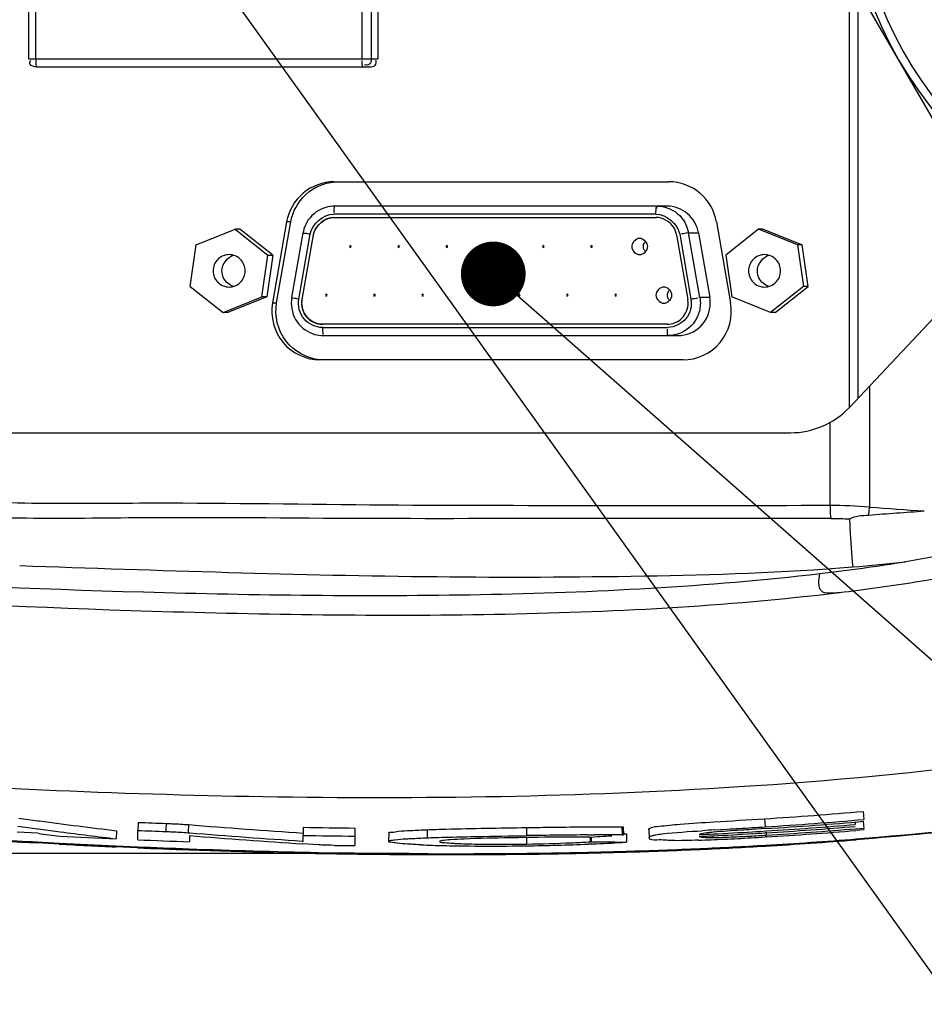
# Model space of a CAD drawing. Header units: millimetres. Extents: x 4086 to 8318, y 123 to 1549.
# Tile 8 of 56: x 6715 to 6743, y 730 to 761. Entities that reach past the tile are written whole.
import ezdxf
from ezdxf import colors
from ezdxf.entities.mleader import LeaderData, LeaderLine
from ezdxf.math import Vec2, Vec3

# ---------------------------------------------------------------- set-up
doc = ezdxf.new("R2010")
doc.units = ezdxf.units.MM
doc.styles.get("Standard").update_dxf_attribs({"font": 'SourceHanSansCN-Normal.ttf'})
doc.dimstyles.get("Standard").update_dxf_attribs({"dimscale": 6, "dimtxt": 5, "dimasz": 3, "dimexe": 0.18, "dimexo": 0.0625, "dimgap": 0.8, "dimtad": 1, "dimtoh": 1, "dimdec": 1, "dimlfac": 2, "dimzin": 0, "dimdsep": 46, "dimtxsty": 'Standard', "dimcen": 0.09, "dimclrd": 256, "dimclre": 256, "dimclrt": 256, "dimadec": 0, "dimazin": 2, "dimtfac": 1, "dimtdec": 1, "dimtofl": 0, "dimtmove": 0, "dimatfit": 3, "dimfxl": 1, "dimtolj": 1, "dimtzin": 0, "dimarcsym": 0})

# ---------------------------------------------------------------- blocks, each defined once
blk = doc.blocks.new('*D934')
at = {"lineweight": -2}
for p, q in [((6725.939, 796.013), (6603.84, 796.013)), ((6604.92, 790.013), (6604.92, 740.994)), ((6726.949, 734.994), (6603.84, 734.994))]:
    blk.add_line(p, q, dxfattribs=at)
for points in [[(6605.92, 790.013), (6603.92, 790.013), (6604.92, 796.013)], [(6603.92, 740.994), (6605.92, 740.994), (6604.92, 734.994)]]:
    blk.add_solid(points)
at = {"layer": 'Defpoints', "color": 0}
for p in [(6726.314, 796.013), (6604.92, 734.994), (6727.324, 734.994)]:
    blk.add_point(p, dxfattribs=at)
at = {"insert": (6597.066, 765.503), "char_height": 30, "attachment_point": 5, "rotation": 90}
blk.add_mtext('\\A1;\\A1;{\\H0.2x;122}', dxfattribs=at)
blk = doc.blocks.new('_Dot')
at = {"color": 0, "linetype": 'ByBlock', "lineweight": -2}
blk.add_line((-0.5, 0), (-1, 0), dxfattribs=at)
at = {"color": 0, "linetype": 'ByBlock', "const_width": 0.5}
blk.add_lwpolyline([(-0.25, 0, 1), (0.25, 0, 1)], format="xyb", close=True, dxfattribs=at)

msp = doc.modelspace()

# ---------------------------------------------------------------- linework, layer by layer
at = {"color": 7, "linetype": 'Continuous'}
for p, q in [((6744.1977, 755.7983), (6739.933, 763.1849)), ((6715.1968, 762.4208), (6715.1968, 759.5416)), ((6715.4163, 762.4208), (6715.4163, 759.5416)), ((6725.4906, 759.5416), (6725.4906, 762.4208)), ((6725.7692, 762.4208), (6725.7692, 759.5416)), ((6725.9764, 762.4208), (6725.9764, 759.5416)), ((6740.5374, 748.7811), (6740.5374, 762.138)), ((6740.7919, 761.6973), (6740.7919, 749.0512)), ((6715.1968, 759.5416), (6725.9764, 759.5416)), ((6715.4468, 759.2916), (6725.7283, 759.2916)), ((6724.6301, 755.7416), (6734.9654, 755.7416)), ((6734.563, 754.7416), (6724.6181, 754.7416)), ((6734.8981, 754.9916), (6724.6485, 754.9916)), ((6723.1639, 754.5021), (6722.7263, 752.0021)), ((6722.8543, 752.0021), (6723.2918, 754.5021)), ((6723.2918, 754.5021), (6723.1639, 754.5021)), ((6724.6181, 754.6416), (6734.5691, 754.6416)), ((6736.4316, 754.5021), (6736.8691, 752.0021)), ((6720.3757, 753.797), (6721.5744, 754.278)), ((6721.5744, 754.278), (6722.5873, 753.4726)), ((6721.7207, 754.278), (6721.5744, 754.278)), ((6722.7335, 753.4726), (6721.7207, 754.278)), ((6723.3216, 752.1637), (6723.669, 754.1637)), ((6723.5374, 752.1209), (6723.8848, 754.1209)), ((6723.9826, 754.1036), (6723.6352, 752.1036)), ((6723.6413, 752.1036), (6723.9887, 754.1036)), ((6723.9887, 754.1036), (6723.9826, 754.1036)), ((6735.1985, 754.1036), (6735.5459, 752.1036)), ((6735.2963, 754.1209), (6735.6437, 752.1209)), ((6735.9185, 752.164), (6735.5712, 754.164)), ((6735.5712, 754.164), (6735.8758, 754.164)), ((6735.8758, 754.164), (6736.2232, 752.164)), ((6737.7285, 754.278), (6736.7157, 753.4726)), ((6738.9273, 753.797), (6737.7285, 754.278)), ((6737.8748, 754.278), (6737.7285, 754.278)), ((6737.8748, 754.278), (6739.0735, 753.797)), ((6720.1898, 752.5106), (6720.3757, 753.797)), ((6738.9273, 753.797), (6739.1131, 752.5106)), ((6739.0735, 753.797), (6738.9273, 753.797)), ((6739.2594, 752.5106), (6739.0735, 753.797)), ((6722.4014, 752.1862), (6722.5873, 753.4726)), ((6722.7335, 753.4726), (6722.5476, 752.1862)), ((6722.5873, 753.4726), (6722.7335, 753.4726)), ((6736.7157, 753.4726), (6736.9016, 752.1862)), ((6720.1898, 752.5106), (6721.2026, 751.7052)), ((6739.1131, 752.5106), (6738.1003, 751.7052)), ((6738.2465, 751.7052), (6739.2594, 752.5106)), ((6739.2594, 752.5106), (6739.1131, 752.5106)), ((6721.2026, 751.7052), (6722.4014, 752.1862)), ((6722.5476, 752.1862), (6721.3489, 751.7052)), ((6722.5476, 752.1862), (6722.4014, 752.1862)), ((6722.7263, 752.0021), (6722.8543, 752.0021)), ((6723.6352, 752.1036), (6723.6413, 752.1036)), ((6736.2232, 752.164), (6735.9185, 752.164)), ((6738.1003, 751.7052), (6736.9016, 752.1862)), ((6721.3489, 751.7052), (6721.2026, 751.7052)), ((6738.2465, 751.7052), (6738.1003, 751.7052)), ((6740.5328, 748.7764), (6743.4566, 751.8779)), ((6734.9165, 751.3416), (6724.2707, 751.3416)), ((6724.2707, 751.2416), (6734.9104, 751.2416)), ((6724.3012, 750.9916), (6735.2455, 750.9916)), ((6735.4029, 750.2416), (6724.1925, 750.2416)), ((6741.1542, 749.4356), (6741.1542, 745.6977)), ((6739.9356, 745.7434), (6739.9356, 748.3102)), ((6741.1341, 745.4483), (6741.1542, 745.6977)), ((6740.9573, 736.298), (6740.9791, 736.0492)), ((6714.8969, 736.0909), (6715.4876, 736.0108)), ((6715.4876, 736.0108), (6715.5394, 736.0038)), ((6718.5775, 735.9604), (6718.5672, 735.7108)), ((6720.1325, 735.8894), (6720.1239, 735.6398)), ((6737.9147, 736.0703), (6737.9303, 735.821)), ((6740.7104, 735.9704), (6740.7168, 735.8955)), ((6740.961, 735.9911), (6740.9787, 735.785)), ((6715.4893, 735.6212), (6714.8414, 735.6569)), ((6714.863, 735.8442), (6715.4741, 735.7613)), ((6715.4741, 735.7613), (6715.5071, 735.7569)), ((6715.5071, 735.7569), (6716.176, 735.6686)), ((6717.9124, 735.6999), (6717.9014, 735.4503)), ((6720.1239, 735.6398), (6720.1713, 735.6359)), ((6720.1644, 735.5489), (6720.1645, 735.3609)), ((6723.6701, 735.3812), (6723.6702, 735.559)), ((6723.675, 735.8088), (6723.6702, 735.559)), ((6725.2707, 735.7848), (6725.2679, 735.535)), ((6726.313, 735.6275), (6726.3112, 735.3776)), ((6727.5019, 735.7329), (6727.5017, 735.4831)), ((6730.5671, 735.799), (6730.571, 735.5493)), ((6732.4626, 735.5713), (6732.4962, 735.5715)), ((6732.4962, 735.5715), (6732.6511, 735.5724)), ((6733.5137, 735.8219), (6733.5218, 735.5723)), ((6733.5137, 735.8219), (6733.55, 735.8217)), ((6733.5218, 735.5723), (6733.5582, 735.572)), ((6733.5582, 735.572), (6733.522, 735.5695)), ((6733.5485, 735.602), (6733.651, 735.6013)), ((6733.55, 735.8217), (6733.5582, 735.572)), ((6733.651, 735.6013), (6733.659, 735.3516)), ((6734.3456, 735.732), (6734.3457, 735.7334)), ((6734.3457, 735.7412), (6734.355, 735.4837)), ((6734.3457, 735.7334), (6734.3457, 735.7412)), ((6736.3239, 735.5462), (6736.3265, 735.4929)), ((6736.3676, 735.7258), (6736.7513, 735.7492)), ((6737.9661, 735.7676), (6737.5052, 735.7387)), ((6737.9745, 735.6367), (6737.9217, 735.6335)), ((6737.9612, 735.6378), (6737.9658, 735.5639)), ((6740.7275, 735.7637), (6740.9787, 735.785)), ((6740.9786, 735.7299), (6740.7319, 735.7091)), ((6740.9786, 735.7483), (6740.9786, 735.7299)), ((6716.1431, 735.2878), (6715.471, 735.3237)), ((6715.4764, 735.355), (6716.1478, 735.3192)), ((6723.6462, 735.3828), (6723.6701, 735.3812)), ((6724.1444, 735.2656), (6723.6646, 735.2962)), ((6725.2678, 735.535), (6725.2679, 735.24)), ((6726.3121, 735.3742), (6726.3115, 735.3776)), ((6727.8866, 735.3717), (6727.8874, 735.3689)), ((6730.5678, 735.4907), (6730.5707, 735.2909)), ((6732.4875, 735.5009), (6732.4525, 735.5013)), ((6732.4665, 735.3553), (6732.4985, 735.3572)), ((6732.5072, 735.2881), (6732.4732, 735.2866)), ((6732.4985, 735.3572), (6732.5315, 735.3592)), ((6732.5446, 735.2897), (6732.5072, 735.2881)), ((6732.5279, 735.5019), (6732.5316, 735.3592)), ((6732.5316, 735.3592), (6732.5673, 735.3615)), ((6732.579, 735.2912), (6732.5446, 735.2897)), ((6732.5637, 735.5029), (6732.5673, 735.3615)), ((6732.5673, 735.3615), (6732.9324, 735.3575)), ((6732.9324, 735.3575), (6733.2963, 735.3542)), ((6733.2963, 735.3542), (6733.659, 735.3516)), ((6733.659, 735.3516), (6733.6233, 735.3492)), ((6734.3548, 735.4823), (6734.355, 735.4837)), ((6734.355, 735.4837), (6734.355, 735.4915)), ((6737.9827, 735.5108), (6737.9299, 735.5076)), ((6740.7408, 735.4481), (6740.9948, 735.4689)), ((6740.9971, 735.4411), (6740.7433, 735.4206)), ((6717.8912, 735.2347), (6718.5569, 735.2056)), ((6718.5578, 735.1737), (6717.8923, 735.2028)), ((6724.1408, 735.0326), (6724.6371, 735.0236))]:
    msp.add_line(p, q, dxfattribs=at)
for points in [[(6715.4163, 759.5416), (6715.4173, 759.4769), (6715.4204, 759.4166), (6715.4252, 759.3648)], [(6715.4252, 759.3648), (6715.4315, 759.3251), (6715.4389, 759.3001), (6715.4468, 759.2916)], [(6725.1302, 753.7666), (6725.1131, 753.7597), (6725.1054, 753.7416)], [(6725.1054, 753.7416), (6725.1129, 753.7236), (6725.1302, 753.7166)], [(6725.155, 753.7416), (6725.1475, 753.7595), (6725.1302, 753.7666)], [(6725.1302, 753.7166), (6725.1479, 753.7241), (6725.155, 753.7416)], [(6726.619, 753.7666), (6726.6019, 753.7597), (6726.5942, 753.7416)], [(6726.5942, 753.7416), (6726.6017, 753.7236), (6726.619, 753.7166)], [(6726.6438, 753.7416), (6726.6363, 753.7595), (6726.619, 753.7666)], [(6726.619, 753.7166), (6726.6368, 753.7241), (6726.6438, 753.7416)], [(6728.1078, 753.7666), (6728.0909, 753.7599), (6728.083, 753.7416)], [(6728.083, 753.7416), (6728.0906, 753.7236), (6728.1078, 753.7166)], [(6728.1326, 753.7416), (6728.1253, 753.7593), (6728.1078, 753.7666)], [(6728.1078, 753.7166), (6728.1256, 753.7241), (6728.1326, 753.7416)], [(6729.5966, 753.7666), (6729.5795, 753.7597), (6729.5718, 753.7416)], [(6729.5718, 753.7416), (6729.5794, 753.7236), (6729.5966, 753.7166)], [(6729.6214, 753.7416), (6729.6139, 753.7595), (6729.5966, 753.7666)], [(6729.5966, 753.7166), (6729.6144, 753.7241), (6729.6214, 753.7416)], [(6731.0854, 753.7666), (6731.0685, 753.7599), (6731.0606, 753.7416)], [(6731.0606, 753.7416), (6731.0682, 753.7236), (6731.0854, 753.7166)], [(6731.1103, 753.7416), (6731.1029, 753.7593), (6731.0854, 753.7666)], [(6731.0854, 753.7166), (6731.1032, 753.7241), (6731.1103, 753.7416)], [(6732.5743, 753.7666), (6732.5574, 753.7599), (6732.5495, 753.7416)], [(6732.5495, 753.7416), (6732.557, 753.7236), (6732.5743, 753.7166)], [(6732.5991, 753.7416), (6732.5917, 753.7593), (6732.5743, 753.7666)], [(6732.5743, 753.7166), (6732.592, 753.7241), (6732.5991, 753.7416)], [(6723.6352, 752.1036), (6723.6298, 752.0665), (6723.6266, 752.0291), (6723.6255, 751.9916)], [(6723.6316, 751.9916), (6723.6327, 752.0291), (6723.6359, 752.0665), (6723.6413, 752.1036)], [(6724.3858, 752.2666), (6724.3686, 752.2597), (6724.3609, 752.2416)], [(6724.3609, 752.2416), (6724.3685, 752.2236), (6724.3858, 752.2166)], [(6724.4106, 752.2416), (6724.4031, 752.2595), (6724.3858, 752.2666)], [(6724.3858, 752.2166), (6724.4035, 752.2241), (6724.4106, 752.2416)], [(6725.8746, 752.2666), (6725.8575, 752.2597), (6725.8498, 752.2416)], [(6725.8498, 752.2416), (6725.8573, 752.2236), (6725.8746, 752.2166)], [(6725.8994, 752.2416), (6725.8919, 752.2595), (6725.8746, 752.2666)], [(6725.8746, 752.2166), (6725.8924, 752.2241), (6725.8994, 752.2416)], [(6727.3634, 752.2666), (6727.3465, 752.2599), (6727.3386, 752.2416)], [(6727.3386, 752.2416), (6727.3462, 752.2236), (6727.3634, 752.2166)], [(6727.3882, 752.2416), (6727.3809, 752.2593), (6727.3634, 752.2666)], [(6727.3634, 752.2166), (6727.3812, 752.2241), (6727.3882, 752.2416)], [(6728.8522, 752.2666), (6728.8353, 752.2599), (6728.8274, 752.2416)], [(6728.8274, 752.2416), (6728.835, 752.2236), (6728.8522, 752.2166)], [(6728.877, 752.2416), (6728.8697, 752.2593), (6728.8522, 752.2666)], [(6728.8522, 752.2166), (6728.87, 752.2241), (6728.877, 752.2416)], [(6730.341, 752.2666), (6730.3241, 752.2599), (6730.3162, 752.2416)], [(6730.3162, 752.2416), (6730.3238, 752.2236), (6730.341, 752.2166)], [(6730.3659, 752.2416), (6730.3585, 752.2593), (6730.341, 752.2666)], [(6730.341, 752.2166), (6730.3588, 752.2241), (6730.3659, 752.2416)], [(6731.8299, 752.2666), (6731.8129, 752.2599), (6731.805, 752.2416)], [(6731.805, 752.2416), (6731.8126, 752.2236), (6731.8299, 752.2166)], [(6731.8547, 752.2416), (6731.8473, 752.2593), (6731.8299, 752.2666)], [(6731.8299, 752.2166), (6731.8476, 752.2241), (6731.8547, 752.2416)], [(6733.3187, 752.2666), (6733.3018, 752.2599), (6733.2939, 752.2416)], [(6733.2939, 752.2416), (6733.3014, 752.2236), (6733.3187, 752.2166)], [(6733.3435, 752.2416), (6733.3361, 752.2593), (6733.3187, 752.2666)], [(6733.3187, 752.2166), (6733.3364, 752.2241), (6733.3435, 752.2416)], [(6735.5555, 751.9916), (6735.5545, 752.0291), (6735.5512, 752.0665), (6735.5459, 752.1036)], [(6735.9185, 752.164), (6735.9268, 752.1068), (6735.9317, 752.0493), (6735.9334, 751.9916)], [(6736.2381, 751.9916), (6736.2364, 752.0493), (6736.2315, 752.1068), (6736.2232, 752.164)]]:
    msp.add_lwpolyline(points, dxfattribs=at)
for centre, radius, start, end in [((6752.4576, 765.4916), 12, 135.97804, 224.0265), ((6752.4576, 765.4916), 11.75, 137.28084, 222.72508), ((6724.6503, 753.9934), 0.9982, 94.31405, 110.03769), ((6724.6487, 754.0119), 0.9797, 90.00723, 94.29739), ((6724.6659, 753.9889), 1.0122, 150.27647, 167.13722), ((6734.5734, 753.9892), 1.013, 13.848, 29.6785), ((6724.6471, 753.9937), 0.9928, 167.16414, 170.1427), ((6734.5497, 753.99), 0.6587, 9.93321, 29.79568), ((6734.5893, 753.9933), 0.9966, 9.85987, 13.83661), ((6734.4456, 753.7298), 0.2726, 139.58892, 149.86414), ((6734.4461, 753.7539), 0.2732, 210.32047, 220.39406), ((6735.19, 752.2298), 0.2726, 139.58892, 149.86414), ((6735.1905, 752.2539), 0.2732, 210.32047, 220.39406), ((6724.3153, 751.993), 1.0088, 190.0814, 209.88519), ((6734.9104, 751.9626), 0.721, 270.00254, 272.17556), ((6724.303, 751.9902), 0.9987, 250.00806, 265.68792), ((6724.3013, 751.9709), 0.9793, 265.70592, 269.99265), ((6738.7136, 750.4912), 2.5, 269.99931, 316.69), ((6739.9761, 730.523), 15.2205, 85.56052, 90.15259), ((6748.5774, 837.7793), 92.3804, 265.391051, 266.442992), ((6736.5959, 793.8717), 50.187, 274.61729, 276.49761), ((6732.271, 808.8876), 66.3083, 276.889152, 278.932123), ((6730.3209, 857.9865), 122.1525, 273.564198, 274.995338), ((6745.6451, 961.6458), 227.6415, 262.400357, 263.002501), ((6728.2373, 972.5116), 236.7483, 267.66153, 267.871469), ((6737.8759, 954.7126), 219.5413, 265.364287, 266.291242), ((6730.3205, 857.9907), 122.4065, 273.564271, 274.995366), ((6730.3382, 858.1566), 122.6265, 273.566316, 274.978045), ((6730.3292, 859.005), 123.5469, 273.54611, 274.823006), ((6729.658, 994.3572), 259.4217, 265.951677, 266.865097), ((6750.1495, 996.8249), 263.4932, 262.441342, 262.588043), ((6747.1587, 973.6652), 240.0049, 262.582878, 262.998065), ((6728.2374, 972.5131), 236.9997, 267.661516, 267.871667), ((6738.7126, 968.1116), 233.3012, 265.440009, 266.301837), ((6737.8771, 954.718), 219.7964, 265.379515, 266.28775), ((6727.8213, 958.5252), 223.0048, 268.933429, 269.343948), ((6727.8212, 958.5189), 222.7487, 268.933412, 269.343942), ((6733.7905, 540.4932), 195.0826, 90.39001, 90.945618), ((6722.9633, 887.0055), 151.8036, 273.597102, 273.866475), ((6733.0781, 659.0817), 76.4918, 89.667638, 90.319821), ((6728.975, 881.7842), 146.3666, 272.712359, 272.880147), ((6746.3597, 572.7594), 163.2725, 93.508654, 93.641508), ((6729.2832, 875.7696), 140.3442, 272.877893, 273.373141), ((6729.319, 875.8679), 140.4981, 272.861319, 273.354619), ((6734.1644, 797.3023), 61.8553, 273.055115, 273.523377), ((6729.6465, 870.1916), 134.8124, 273.356844, 273.519217), ((6729.6287, 869.8205), 134.385, 273.37532, 273.558998), ((6730.3562, 859.9319), 124.6005, 273.50134, 274.77464), ((6730.3464, 859.3228), 123.921, 273.529167, 274.800402), ((6730.3728, 860.191), 124.9122, 273.492749, 274.757084), ((6729.5464, 993.0035), 258.0324, 266.309786, 266.874229), ((6729.2161, 986.3102), 251.3626, 267.018781, 267.417956), ((6729.2651, 987.7828), 252.8041, 267.025758, 267.421341), ((6728.8262, 983.2022), 247.9926, 267.071945, 267.475149), ((6728.5011, 975.6383), 240.422, 267.631903, 268.012846), ((6726.4143, 835.3571), 100.1236, 268.984838, 269.343766), ((6728.7916, 769.6479), 34.4141, 267.5616, 268.69723), ((6728.101, 734.5099), 0.8967, 98.92305, 99.3331), ((6729.2168, 786.0724), 50.844, 268.63901, 269.07797), ((6729.6213, 801.9115), 66.6273, 270.510294, 270.816468), ((6729.774, 799.8709), 64.6407, 270.706086, 272.393201), ((6729.9232, 783.379), 48.0925, 270.77144, 272.42422), ((6730.553, 768.1688), 32.8692, 272.44886, 273.3374), ((6730.2602, 787.4559), 52.2162, 272.54521, 272.71227), ((6730.7423, 777.9408), 42.689, 272.67027, 273.86962), ((6734.4559, 782.9953), 47.606, 271.70413, 272.17767), ((6729.0157, 881.8235), 146.4614, 272.694639, 272.863528), ((6729.7053, 876.6587), 141.6439, 272.516358, 273.335051), ((6734.0368, 794.2063), 58.8248, 272.170698, 272.565284), ((6733.3699, 808.7993), 73.4331, 272.575518, 273.226336), ((6732.408, 826.1905), 90.8508, 273.214729, 273.484606), ((6730.543, 862.5062), 127.4666, 273.329212, 274.588766), ((6730.37, 865.8754), 130.8666, 273.319413, 274.546415), ((6729.0813, 983.5886), 248.6059, 267.573734, 267.940099), ((6728.9617, 980.5005), 245.5473, 267.571652, 267.94309), ((6728.7637, 973.9509), 238.963, 267.933126, 268.891511), ((6728.1587, 951.1069), 216.144, 267.876146, 270.640933), ((6728.4229, 957.3874), 222.396, 269.024626, 269.185183), ((6728.3236, 949.8363), 214.8442, 269.183009, 269.733336), ((6728.2743, 934.0125), 199.0204, 269.726328, 270.662417), ((6729.3426, 793.8009), 58.5736, 269.076585, 269.479957), ((6729.4506, 808.6803), 73.4533, 269.501037, 270.524167), ((6729.3697, 821.4798), 86.253, 270.500081, 270.797726), ((6728.5701, 908.8343), 173.8405, 270.660884, 271.667715), ((6728.4317, 910.5036), 175.5403, 270.700088, 271.697179), ((6729.0802, 890.8873), 155.8862, 271.672267, 272.516278), ((6728.9164, 893.9364), 158.966, 271.69941, 272.527465), ((6729.5174, 880.2737), 145.2901, 272.528283, 273.326306)]:
    msp.add_arc(centre, radius, start, end, dxfattribs=at)
for points, knots in [([(6739.9614, 745.3438), (6737.5746, 745.3411), (6732.8031, 745.3545), (6725.6443, 745.3215), (6718.5034, 745.4096), (6711.319, 745.2096), (6704.3425, 747.4171), (6698.6317, 751.9889), (6694.8969, 758.2754), (6693.9981, 763.098), (6693.9976, 765.4916)], [0, 0, 0, 0, 0.1250572, 0.2500295, 0.3749296, 0.4997382, 0.6244305, 0.7493424, 0.8745889, 1, 1, 1, 1]), ([(6739.9356, 745.7434), (6737.5678, 745.7338), (6732.8326, 745.7427), (6725.7267, 745.7347), (6718.6402, 745.8647), (6711.5413, 745.6811), (6704.6405, 747.759), (6698.9868, 752.2192), (6695.2879, 758.3901), (6694.402, 763.1365), (6694.4019, 765.4916)], [0, 0, 0, 0, 0.1255831, 0.2511815, 0.3767635, 0.5019166, 0.6260265, 0.7503455, 0.8750864, 1, 1, 1, 1]), ([(6715.245, 759.3717), (6715.2388, 759.3812), (6715.2296, 759.404), (6715.2328, 759.4284), (6715.2367, 759.4402)], [0, 0, 0, 0, 0.4771312, 1, 1, 1, 1]), ([(6715.2367, 759.4402), (6715.2375, 759.4426), (6715.2393, 759.4476), (6715.2415, 759.4525), (6715.2427, 759.4549)], [0, 0, 0, 0, 0.4870168, 1, 1, 1, 1]), ([(6715.2427, 759.4549), (6715.2453, 759.4602), (6715.2515, 759.471), (6715.2587, 759.481), (6715.2628, 759.4861)], [0, 0, 0, 0, 0.4716477, 1, 1, 1, 1]), ([(6725.4947, 759.4166), (6725.4947, 759.4283), (6725.4954, 759.4531), (6725.4972, 759.4779), (6725.4985, 759.491)], [0, 0, 0, 0, 0.470368, 1, 1, 1, 1]), ([(6725.5211, 759.2916), (6725.5092, 759.2916), (6725.4991, 759.3525), (6725.4947, 759.3852), (6725.4947, 759.4166)], [0, 0, 0, 0, 0.2740909, 1, 1, 1, 1]), ([(6725.7692, 759.5416), (6725.7692, 759.4821), (6725.7646, 759.3503), (6725.6103, 759.3252), (6725.5713, 759.356)], [0, 0, 0, 0, 0.5447525, 1, 1, 1, 1]), ([(6725.7283, 759.2916), (6725.7873, 759.2916), (6725.9189, 759.2974), (6725.9429, 759.4512), (6725.9121, 759.4906)], [0, 0, 0, 0, 0.5413589, 1, 1, 1, 1]), ([(6724.6301, 755.7416), (6724.2903, 755.7416), (6723.5871, 755.4892), (6723.2227, 754.8383), (6723.1639, 754.5021)], [0, 0, 0, 0, 0.4988149, 1, 1, 1, 1]), ([(6723.2918, 754.5021), (6723.3473, 754.8188), (6723.6749, 755.4321), (6724.3136, 755.7088), (6724.6326, 755.7362)], [0, 0, 0, 0, 0.5010669, 1, 1, 1, 1]), ([(6736.4316, 754.5021), (6736.3727, 754.8383), (6736.0083, 755.4892), (6735.3051, 755.7416), (6734.9654, 755.7416)], [0, 0, 0, 0, 0.5011851, 1, 1, 1, 1]), ([(6724.6485, 754.9916), (6724.6305, 754.9916), (6724.6248, 754.8908), (6724.6212, 754.8418), (6724.6259, 754.7922)], [0, 0, 0, 0, 0.2654613, 1, 1, 1, 1]), ([(6734.563, 754.7416), (6734.563, 754.7988), (6734.565, 754.8368), (6734.5726, 754.9786), (6734.5857, 754.9376), (6734.5873, 754.9272)], [0, 0, 0, 0, 0.6919391, 0.8721309, 1, 1, 1, 1]), ([(6735.8758, 754.164), (6735.8368, 754.3884), (6735.5941, 754.823), (6735.1249, 754.9916), (6734.8981, 754.9916)], [0, 0, 0, 0, 0.5011863, 1, 1, 1, 1]), ([(6774.7657, 754.4171), (6773.8016, 752.6275), (6771.4853, 749.17), (6766.7561, 744.9092), (6760.7512, 741.6311), (6750.8994, 738.3846), (6737.8465, 736.8245), (6722.7971, 736.5997), (6708.5233, 737.247), (6689.1403, 739.1669), (6674.2641, 741.9078), (6664.7272, 745.3031)], [0, 0, 0, 0, 0.0523249, 0.1060962, 0.162187, 0.2271933, 0.3720128, 0.4981444, 0.6147055, 0.7394218, 1, 1, 1, 1]), ([(6723.8848, 754.1209), (6723.8324, 754.1301), (6723.8006, 754.1361), (6723.6687, 754.1605), (6723.707, 754.156), (6723.7161, 754.1546)], [0, 0, 0, 0, 0.7023026, 0.8782976, 1, 1, 1, 1]), ([(6735.5712, 754.164), (6735.5635, 754.164), (6735.4905, 754.1538), (6735.4181, 754.1422), (6735.3536, 754.1296)], [0, 0, 0, 0, 0.1044868, 1, 1, 1, 1]), ([(6734.1745, 753.7416), (6734.1745, 753.7631), (6734.1812, 753.8069), (6734.1987, 753.8475), (6734.2098, 753.8666)], [0, 0, 0, 0, 0.4929329, 1, 1, 1, 1]), ([(6721.3885, 753.4915), (6721.2618, 753.4915), (6720.9973, 753.384), (6720.8923, 753.1191), (6720.8923, 752.9916)], [0, 0, 0, 0, 0.4985257, 1, 1, 1, 1]), ([(6721.8848, 752.9916), (6721.8848, 753.119), (6721.7798, 753.384), (6721.5152, 753.4915), (6721.3885, 753.4915)], [0, 0, 0, 0, 0.5014464, 1, 1, 1, 1]), ([(6734.1774, 753.7061), (6734.1764, 753.712), (6734.175, 753.7238), (6734.1745, 753.7357), (6734.1745, 753.7416)], [0, 0, 0, 0, 0.5024465, 1, 1, 1, 1]), ([(6734.2103, 753.616), (6734.2021, 753.63), (6734.1882, 753.6592), (6734.1799, 753.6904), (6734.1774, 753.7061)], [0, 0, 0, 0, 0.5043608, 1, 1, 1, 1]), ([(6737.9144, 753.4915), (6737.7877, 753.4915), (6737.5232, 753.384), (6737.4181, 753.1191), (6737.4181, 752.9916)], [0, 0, 0, 0, 0.4985257, 1, 1, 1, 1]), ([(6738.4107, 752.9916), (6738.4107, 753.119), (6738.3057, 753.384), (6738.0411, 753.4915), (6737.9144, 753.4915)], [0, 0, 0, 0, 0.5014464, 1, 1, 1, 1]), ([(6701.892, 752.9828), (6702.2142, 752.6666), (6703.2694, 751.7089), (6705.245, 750.321), (6707.4754, 749.2693), (6709.37, 748.6574), (6710.8399, 748.314), (6712.3514, 748.0904), (6713.8594, 747.9843), (6715.5027, 747.9906), (6717.8435, 747.9925), (6720.6966, 747.9908), (6724.2964, 747.9919), (6728.0449, 747.9911), (6731.957, 747.9913), (6735.5148, 747.9913), (6737.7675, 747.9912), (6738.7136, 747.9912)], [0, 0, 0, 0, 0.0386277, 0.1219184, 0.206442, 0.2490948, 0.2919393, 0.3349278, 0.3779971, 0.4211174, 0.4642783, 0.5504434, 0.6361089, 0.7335328, 0.8312721, 0.9291375, 1, 1, 1, 1]), ([(6720.8923, 752.9916), (6720.8923, 752.8641), (6720.9973, 752.5991), (6721.2618, 752.4917), (6721.3885, 752.4917)], [0, 0, 0, 0, 0.5014464, 1, 1, 1, 1]), ([(6721.3885, 752.4917), (6721.5152, 752.4917), (6721.7798, 752.5992), (6721.8848, 752.8641), (6721.8848, 752.9916)], [0, 0, 0, 0, 0.4985257, 1, 1, 1, 1]), ([(6737.4181, 752.9916), (6737.4181, 752.8641), (6737.5232, 752.5991), (6737.7877, 752.4917), (6737.9144, 752.4917)], [0, 0, 0, 0, 0.5014673, 1, 1, 1, 1]), ([(6737.9144, 752.4917), (6738.0411, 752.4917), (6738.3057, 752.5991), (6738.4107, 752.8641), (6738.4107, 752.9916)], [0, 0, 0, 0, 0.4984944, 1, 1, 1, 1]), ([(6762.3744, 753.0325), (6760.9031, 751.8909), (6757.8669, 749.7326), (6753.0417, 746.8919), (6747.7578, 745.0094), (6744.1012, 744.3337), (6742.2746, 744.007)], [0, 0, 0, 0, 0.250441, 0.5006597, 0.7504556, 1, 1, 1, 1]), ([(6734.9189, 752.2416), (6734.9189, 752.2631), (6734.9256, 752.3069), (6734.9431, 752.3475), (6734.9542, 752.3666)], [0, 0, 0, 0, 0.4929329, 1, 1, 1, 1]), ([(6742.5663, 743.3836), (6746.2547, 743.9652), (6751.8296, 745.3259), (6758.2309, 749.2472), (6761.3512, 751.3352), (6762.8013, 752.5208)], [0, 0, 0, 0, 0.4990309, 0.7496783, 1, 1, 1, 1]), ([(6722.7263, 752.0021), (6722.6535, 751.586), (6722.8881, 750.645), (6723.7725, 750.2416), (6724.1925, 750.2416)], [0, 0, 0, 0, 0.5014099, 1, 1, 1, 1]), ([(6724.1951, 750.247), (6723.7954, 750.2814), (6722.9886, 750.7141), (6722.7848, 751.6049), (6722.8543, 752.0021)], [0, 0, 0, 0, 0.4987404, 1, 1, 1, 1]), ([(6723.3214, 752.1637), (6723.3113, 752.1555), (6723.4313, 752.1531), (6723.4501, 752.1369), (6723.4958, 752.1296)], [0, 0, 0, 0, 0.2189505, 1, 1, 1, 1]), ([(6724.2707, 751.2416), (6724.0608, 751.2416), (6723.6189, 751.4429), (6723.5013, 751.9129), (6723.5374, 752.1209)], [0, 0, 0, 0, 0.498591, 1, 1, 1, 1]), ([(6723.6255, 751.9916), (6723.6255, 751.826), (6723.762, 751.4815), (6724.1059, 751.3416), (6724.2707, 751.3416)], [0, 0, 0, 0, 0.5013225, 1, 1, 1, 1]), ([(6724.2768, 751.3416), (6724.112, 751.3416), (6723.7681, 751.4815), (6723.6316, 751.826), (6723.6316, 751.9916)], [0, 0, 0, 0, 0.4986775, 1, 1, 1, 1]), ([(6734.9104, 751.3416), (6735.0752, 751.3416), (6735.4191, 751.4815), (6735.5555, 751.826), (6735.5555, 751.9916)], [0, 0, 0, 0, 0.4986775, 1, 1, 1, 1]), ([(6734.9218, 752.2061), (6734.9208, 752.212), (6734.9194, 752.2238), (6734.9189, 752.2357), (6734.9189, 752.2416)], [0, 0, 0, 0, 0.5024465, 1, 1, 1, 1]), ([(6734.9547, 752.116), (6734.9465, 752.13), (6734.9327, 752.1592), (6734.9243, 752.1904), (6734.9218, 752.2061)], [0, 0, 0, 0, 0.5043608, 1, 1, 1, 1]), ([(6735.6437, 752.1209), (6735.6791, 751.9171), (6735.5683, 751.4579), (6735.1434, 751.2499), (6734.9377, 751.2421)], [0, 0, 0, 0, 0.5013208, 1, 1, 1, 1]), ([(6735.2455, 750.9916), (6735.499, 750.9916), (6736.0281, 751.2068), (6736.2381, 751.7368), (6736.2381, 751.9916)], [0, 0, 0, 0, 0.4986775, 1, 1, 1, 1]), ([(6735.4029, 750.2416), (6735.8229, 750.2416), (6736.7073, 750.645), (6736.9419, 751.586), (6736.8691, 752.0021)], [0, 0, 0, 0, 0.4985906, 1, 1, 1, 1]), ([(6735.6437, 752.1209), (6735.7015, 752.1311), (6735.7113, 752.1395), (6735.8599, 752.1551), (6735.8494, 752.1529)], [0, 0, 0, 0, 0.8456352, 1, 1, 1, 1]), ([(6724.2707, 751.2416), (6724.2707, 751.1844), (6724.2727, 751.1464), (6724.2803, 751.0046), (6724.2934, 751.0456), (6724.295, 751.056)], [0, 0, 0, 0, 0.6919391, 0.8721309, 1, 1, 1, 1]), ([(6734.9409, 750.9916), (6734.9228, 750.9916), (6734.9172, 751.0923), (6734.9135, 751.1414), (6734.9182, 751.191)], [0, 0, 0, 0, 0.2654613, 1, 1, 1, 1]), ([(6739.6238, 743.6347), (6736.1502, 743.2278), (6729.1794, 742.8772), (6715.4121, 743.0526), (6701.8374, 743.8622), (6688.5009, 745.0199), (6678.7526, 746.0626), (6669.2264, 747.6157), (6662.9839, 749.0393), (6659.9614, 750.0014)], [0, 0, 0, 0, 0.1307953, 0.2605087, 0.5148756, 0.639074, 0.7611813, 0.8813764, 1, 1, 1, 1]), ([(6659.3006, 749.6923), (6662.3581, 748.6691), (6668.7009, 747.2038), (6678.3736, 745.5994), (6688.2749, 744.5267), (6701.8216, 743.3358), (6715.6118, 742.4799), (6729.6037, 742.271), (6736.6924, 742.6312), (6740.2241, 743.0579)], [0, 0, 0, 0, 0.1186611, 0.2388068, 0.3608655, 0.4850238, 0.739342, 0.8690776, 1, 1, 1, 1]), ([(6739.9356, 745.7434), (6739.9357, 745.7025), (6739.9386, 745.5691), (6739.9462, 745.4352), (6739.9614, 745.3438)], [0, 0, 0, 0, 0.3062087, 1, 1, 1, 1]), ([(6740.5394, 745.3344), (6740.5411, 745.2378), (6740.57, 744.7419), (6740.592, 744.2453), (6740.6359, 743.8476)], [0, 0, 0, 0, 0.1944553, 1, 1, 1, 1]), ([(6714.9243, 743.8874), (6719.2187, 743.7451), (6725.6422, 743.5137), (6734.2161, 743.5385), (6738.4946, 743.6759), (6740.6359, 743.8476)], [0, 0, 0, 0, 0.5011301, 0.7494558, 1, 1, 1, 1]), ([(6740.2246, 743.0581), (6740.0401, 743.038), (6739.5364, 742.9543), (6739.5895, 743.4617), (6739.6238, 743.6347)], [0, 0, 0, 0, 0.512807, 1, 1, 1, 1]), ([(6752.4583, 737.05), (6751.5502, 736.8569), (6747.7588, 736.1308), (6743.9183, 735.6802), (6740.9971, 735.4411)], [0, 0, 0, 0, 0.240565, 1, 1, 1, 1]), ([(6719.4441, 735.9267), (6719.5089, 735.9242), (6719.7384, 735.9145), (6719.968, 735.9031), (6720.1325, 735.8894)], [0, 0, 0, 0, 0.2818608, 1, 1, 1, 1]), ([(6734.3457, 735.7412), (6734.3457, 735.7651), (6734.4773, 735.8259), (6734.7757, 735.8506), (6735.453, 735.9269), (6736.0079, 735.954), (6736.3542, 735.9753)], [0, 0, 0, 0, 0.0351775, 0.1674874, 0.4889845, 1, 1, 1, 1]), ([(6719.4358, 735.677), (6719.5005, 735.6746), (6719.73, 735.6648), (6719.9595, 735.6534), (6720.1239, 735.6398)], [0, 0, 0, 0, 0.281865, 1, 1, 1, 1]), ([(6726.313, 735.6275), (6726.3132, 735.6547), (6726.468, 735.6567), (6726.648, 735.6974), (6727.0469, 735.7104), (6727.3329, 735.7264), (6727.5019, 735.7329)], [0, 0, 0, 0, 0.0683056, 0.2605605, 0.5762938, 1, 1, 1, 1]), ([(6727.5019, 735.7329), (6727.6953, 735.74), (6728.7168, 735.7707), (6729.7387, 735.7862), (6730.5671, 735.799)], [0, 0, 0, 0, 0.1892849, 1, 1, 1, 1]), ([(6728.625, 735.5146), (6728.7689, 735.5177), (6729.4175, 735.5311), (6730.0662, 735.5415), (6730.571, 735.5493)], [0, 0, 0, 0, 0.2217832, 1, 1, 1, 1]), ([(6730.5671, 735.799), (6730.8394, 735.8033), (6731.8215, 735.8169), (6732.8038, 735.8267), (6733.5137, 735.8219)], [0, 0, 0, 0, 0.2772277, 1, 1, 1, 1]), ([(6734.355, 735.4915), (6734.355, 735.5042), (6734.3928, 735.5438), (6734.4396, 735.5492), (6734.4728, 735.5571)], [0, 0, 0, 0, 0.2703838, 1, 1, 1, 1]), ([(6734.4728, 735.5571), (6734.4857, 735.5602), (6734.5141, 735.5664), (6734.5425, 735.5717), (6734.558, 735.5745)], [0, 0, 0, 0, 0.4580504, 1, 1, 1, 1]), ([(6734.558, 735.5745), (6734.6234, 735.5861), (6735.0986, 735.6502), (6735.5777, 735.6759), (6735.9897, 735.7022)], [0, 0, 0, 0, 0.1385742, 1, 1, 1, 1]), ([(6735.9626, 735.6047), (6735.9494, 735.6014), (6735.9283, 735.5955), (6735.9081, 735.5863), (6735.9014, 735.5815)], [0, 0, 0, 0, 0.6229851, 1, 1, 1, 1]), ([(6736.3267, 735.6547), (6736.2816, 735.6504), (6736.1598, 735.6374), (6736.0375, 735.6234), (6735.9626, 735.6047)], [0, 0, 0, 0, 0.370252, 1, 1, 1, 1]), ([(6737.5052, 735.7387), (6737.3991, 735.732), (6737.0061, 735.7066), (6736.613, 735.6819), (6736.3267, 735.6547)], [0, 0, 0, 0, 0.2699557, 1, 1, 1, 1]), ([(6724.6404, 735.2487), (6724.5087, 735.2507), (6724.3432, 735.2552), (6724.178, 735.2635), (6724.1444, 735.2656)], [0, 0, 0, 0, 0.7963636, 1, 1, 1, 1]), ([(6726.3112, 735.3776), (6726.3113, 735.3898), (6726.3709, 735.4027), (6726.4042, 735.4104), (6726.4355, 735.4149)], [0, 0, 0, 0, 0.2778414, 1, 1, 1, 1]), ([(6727.3274, 735.265), (6727.1823, 735.2717), (6726.9371, 735.2873), (6726.5966, 735.3047), (6726.4422, 735.3407), (6726.3112, 735.3478), (6726.3114, 735.3713)], [0, 0, 0, 0, 0.4249793, 0.7397038, 0.9312745, 1, 1, 1, 1]), ([(6726.4355, 735.4149), (6726.4606, 735.4186), (6726.5964, 735.4351), (6726.733, 735.4444), (6726.8442, 735.4514)], [0, 0, 0, 0, 0.1855405, 1, 1, 1, 1]), ([(6726.8442, 735.4514), (6726.8918, 735.4544), (6727.1109, 735.467), (6727.3301, 735.4765), (6727.5017, 735.4831)], [0, 0, 0, 0, 0.2174351, 1, 1, 1, 1]), ([(6727.5017, 735.4831), (6727.5824, 735.4861), (6727.9568, 735.4987), (6728.3312, 735.508), (6728.625, 735.5146)], [0, 0, 0, 0, 0.2155129, 1, 1, 1, 1]), ([(6727.9556, 735.3947), (6727.9381, 735.3918), (6727.9191, 735.3874), (6727.8863, 735.3787), (6727.8864, 735.3717)], [0, 0, 0, 0, 0.7183559, 1, 1, 1, 1]), ([(6727.8874, 735.3689), (6727.8942, 735.3394), (6728.0568, 735.3502), (6728.1436, 735.3235), (6728.2287, 735.3178)], [0, 0, 0, 0, 0.2617725, 1, 1, 1, 1]), ([(6728.2287, 735.3178), (6728.2721, 735.315), (6728.4899, 735.3025), (6728.7081, 735.2963), (6728.8827, 735.2925)], [0, 0, 0, 0, 0.1993428, 1, 1, 1, 1]), ([(6730.5709, 735.4907), (6730.3948, 735.4883), (6729.7511, 735.4779), (6729.1075, 735.463), (6728.6402, 735.4441)], [0, 0, 0, 0, 0.273654, 1, 1, 1, 1]), ([(6728.8827, 735.2925), (6728.9846, 735.2904), (6729.4286, 735.2832), (6729.8726, 735.2838), (6730.2147, 735.2868)], [0, 0, 0, 0, 0.2295797, 1, 1, 1, 1]), ([(6732.4525, 735.5013), (6732.3169, 735.5027), (6731.6897, 735.5054), (6731.0625, 735.4985), (6730.5709, 735.4907)], [0, 0, 0, 0, 0.216157, 1, 1, 1, 1]), ([(6735.8717, 735.4103), (6735.5991, 735.4023), (6735.1318, 735.3765), (6734.7247, 735.4288), (6734.358, 735.4007), (6734.355, 735.4823)], [0, 0, 0, 0, 0.5357466, 0.8394553, 1, 1, 1, 1]), ([(6735.9013, 735.524), (6735.9179, 735.5139), (6735.986, 735.5022), (6736.0517, 735.4977), (6736.0991, 735.4958)], [0, 0, 0, 0, 0.2909648, 1, 1, 1, 1]), ([(6736.6201, 735.4986), (6736.6823, 735.5005), (6736.9628, 735.51), (6737.243, 735.5233), (6737.4611, 735.5349)], [0, 0, 0, 0, 0.2218079, 1, 1, 1, 1])]:
    msp.add_open_spline(points, degree=3, knots=knots, dxfattribs=at)
for points in [[(6715.4468, 759.2916), (6715.3744, 759.2916), (6715.2846, 759.3112), (6715.245, 759.3717)], [(6724.3083, 754.9312), (6724.0946, 754.8531), (6723.8999, 754.6882), (6723.7869, 754.4908)], [(6723.8848, 754.1209), (6723.9396, 754.4364), (6724.2978, 754.7416), (6724.6181, 754.7416)], [(6734.563, 754.7416), (6734.8832, 754.7416), (6735.2415, 754.4364), (6735.2963, 754.1209)], [(6734.5935, 754.9916), (6734.7085, 754.9916), (6734.8252, 754.9708), (6734.9332, 754.9312)], [(6734.9332, 754.9312), (6735.1466, 754.853), (6735.3408, 754.6881), (6735.4535, 754.4908)], [(6724.6181, 754.6416), (6724.3405, 754.6416), (6724.0301, 754.3771), (6723.9826, 754.1036)], [(6723.9887, 754.1036), (6724.0362, 754.3771), (6724.3466, 754.6416), (6724.6242, 754.6416)], [(6735.1213, 754.3173), (6735.0141, 754.504), (6734.7782, 754.6416), (6734.563, 754.6416)], [(6734.0631, 753.9914), (6733.9457, 753.9915), (6733.815, 753.859), (6733.815, 753.7416)], [(6734.3112, 753.7416), (6734.3112, 753.859), (6734.1805, 753.9914), (6734.0631, 753.9914)], [(6733.815, 753.7416), (6733.815, 753.6242), (6733.9457, 753.4918), (6734.0631, 753.4918)], [(6734.0631, 753.4918), (6734.1805, 753.4917), (6734.3112, 753.6242), (6734.3112, 753.7416)], [(6721.1665, 752.9916), (6721.1665, 753.1912), (6721.3327, 753.4154), (6721.5241, 753.4717)], [(6737.6924, 752.9916), (6737.6924, 753.1912), (6737.8586, 753.4154), (6738.05, 753.4717)], [(6721.2177, 752.7703), (6721.1845, 752.8383), (6721.1665, 752.9159), (6721.1665, 752.9916)], [(6737.7423, 752.773), (6737.7099, 752.8404), (6737.6924, 752.9169), (6737.6924, 752.9916)], [(6721.5239, 752.5116), (6721.3958, 752.5493), (6721.2764, 752.6502), (6721.2177, 752.7703)], [(6738.0496, 752.5117), (6737.9206, 752.5497), (6737.8006, 752.6519), (6737.7423, 752.773)], [(6734.8075, 752.4914), (6734.6901, 752.4915), (6734.5594, 752.359), (6734.5594, 752.2416)], [(6735.0556, 752.2416), (6735.0556, 752.359), (6734.9249, 752.4914), (6734.8075, 752.4914)], [(6723.3216, 752.1637), (6723.3018, 752.0496), (6723.302, 751.9304), (6723.3221, 751.8164)], [(6734.5594, 752.2416), (6734.5594, 752.1242), (6734.6901, 751.9918), (6734.8075, 751.9918)], [(6734.8075, 751.9918), (6734.9249, 751.9917), (6735.0556, 752.1242), (6735.0556, 752.2416)], [(6735.9334, 751.9916), (6735.9334, 751.8616), (6735.9072, 751.7292), (6735.8578, 751.6089)], [(6723.4407, 751.4903), (6723.5541, 751.2937), (6723.7484, 751.1295), (6723.9616, 751.0517)], [(6735.8578, 751.6089), (6735.7613, 751.3738), (6735.5553, 751.1655), (6735.3207, 751.0677)], [(6735.3207, 751.0677), (6735.2015, 751.0181), (6735.07, 750.9916), (6734.9409, 750.9916)], [(6739.9614, 745.3439), (6740.154, 745.3425), (6740.347, 745.3441), (6740.5391, 745.3294)], [(6740.5394, 745.3339), (6740.7137, 745.4358), (6740.9331, 745.4303), (6741.1341, 745.4483)], [(6741.1341, 745.4483), (6741.7023, 745.4991), (6742.2718, 745.5341), (6742.8406, 745.5765)], [(6742.2751, 744.0071), (6741.3961, 743.8533), (6740.5102, 743.7384), (6739.6238, 743.6347)], [(6740.9948, 735.4689), (6745.441, 735.8362), (6749.89, 736.4443), (6754.2224, 737.5091)], [(6719.4441, 735.9266), (6719.4411, 735.8434), (6719.4388, 735.7602), (6719.4358, 735.677)], [(6736.3542, 735.9753), (6736.8744, 736.0073), (6737.3946, 736.0378), (6737.9147, 736.0703)], [(6718.567, 735.4217), (6718.567, 735.5181), (6718.567, 735.6144), (6718.5672, 735.7108)], [(6736.7513, 735.7492), (6737.0115, 735.7649), (6737.2718, 735.7805), (6737.5321, 735.7964)], [(6737.5321, 735.7964), (6737.6648, 735.8045), (6737.7976, 735.8127), (6737.9303, 735.821)], [(6728.2204, 735.4211), (6728.1341, 735.415), (6728.0475, 735.4092), (6727.9619, 735.3957)], [(6728.6402, 735.4441), (6728.5002, 735.4379), (6728.3602, 735.4309), (6728.2204, 735.4211)], [(6736.0991, 735.4958), (6736.1748, 735.4928), (6736.2507, 735.4925), (6736.3265, 735.4929)], [(6736.3265, 735.4929), (6736.4244, 735.4935), (6736.5223, 735.4958), (6736.6201, 735.4986)]]:
    msp.add_open_spline(points, degree=3, dxfattribs=at)

# ---------------------------------------------------------------- dimensions: what is measured, and where the dimension line sits
dim = msp.add_linear_dim(base=(6604.9202, 734.9944), p1=(6726.3138, 796.0126), p2=(6727.3237, 734.9944), angle=90, text='\\A1;{\\H0.2x;122}', dimstyle='Standard', override={"dimasz": 1, "dimtxsty": 'Standard'})
dim.commit()
dim.dimension.update_dxf_attribs({"geometry": '*D934', "text_midpoint": (6604.9202, 765.5035), "dimtype": 160})

# ---------------------------------------------------------------- leaders
ml = msp.add_multileader_mtext('Standard')
ml.set_content('网口')
ml.set_leader_properties()
ml.set_arrow_properties(name='DOT')
ml.build(insert=Vec2(0, 0))
ml.multileader.update_dxf_attribs({"text_left_attachment_type": 6, "text_right_attachment_type": 6, "dogleg_length": 0.36, "arrow_head_size": 2})
ctx = ml.context
ctx.base_point, ctx.arrow_head_size, ctx.plane_origin = Vec3(6760.6482, 707.2419), 2, Vec3(6718.8947, 765.0701)
ctx.left_attachment, ctx.right_attachment = 6, 6
notes = []
notes.append((ctx, [(0, (1, 1, 0), (6760.2882, 707.2419), (1, 0), 0.36, [(0, [(6718.8947, 765.0701)], 0, [])])]))
ctx.mtext.insert, ctx.mtext.flow_direction = Vec3(6762.6482, 711.8769), 5
ml = msp.add_multileader_mtext('Standard')
ml.set_content('DB15')
ml.set_leader_properties()
ml.set_arrow_properties(name='DOT')
ml.build(insert=Vec2(0, 0))
ml.multileader.update_dxf_attribs({"text_left_attachment_type": 6, "text_right_attachment_type": 6, "dogleg_length": 0.36, "arrow_head_size": 2})
ctx = ml.context
ctx.base_point, ctx.char_height, ctx.arrow_head_size, ctx.plane_origin = Vec3(6761.5447, 725.0315), 5, 2, Vec3(6729.5415, 752.8959)
ctx.left_attachment, ctx.right_attachment = 6, 6
notes.append((ctx, [(0, (1, 1, 0), (6761.1847, 725.0315), (1, 0), 0.36, [(0, [(6729.5415, 752.8959)], 0, [])])]))
ctx.mtext.insert, ctx.mtext.flow_direction = Vec3(6763.5447, 730.1216), 5
for ctx, leaders in notes:
    for number, flags, end, landing, length, lines in leaders:
        leader = LeaderData()
        leader.index, (leader.has_last_leader_line, leader.has_dogleg_vector, leader.attachment_direction) = number, flags
        leader.last_leader_point, leader.dogleg_vector, leader.dogleg_length = Vec3(end), Vec3(landing), length
        for number, points, colour, breaks in lines:
            line = LeaderLine()
            line.index, line.vertices, line.color, line.breaks = number, Vec3.list(points), colors.encode_raw_color(colour), breaks
            leader.lines.append(line)
        ctx.leaders.append(leader)

doc.saveas('drawing.dxf')
